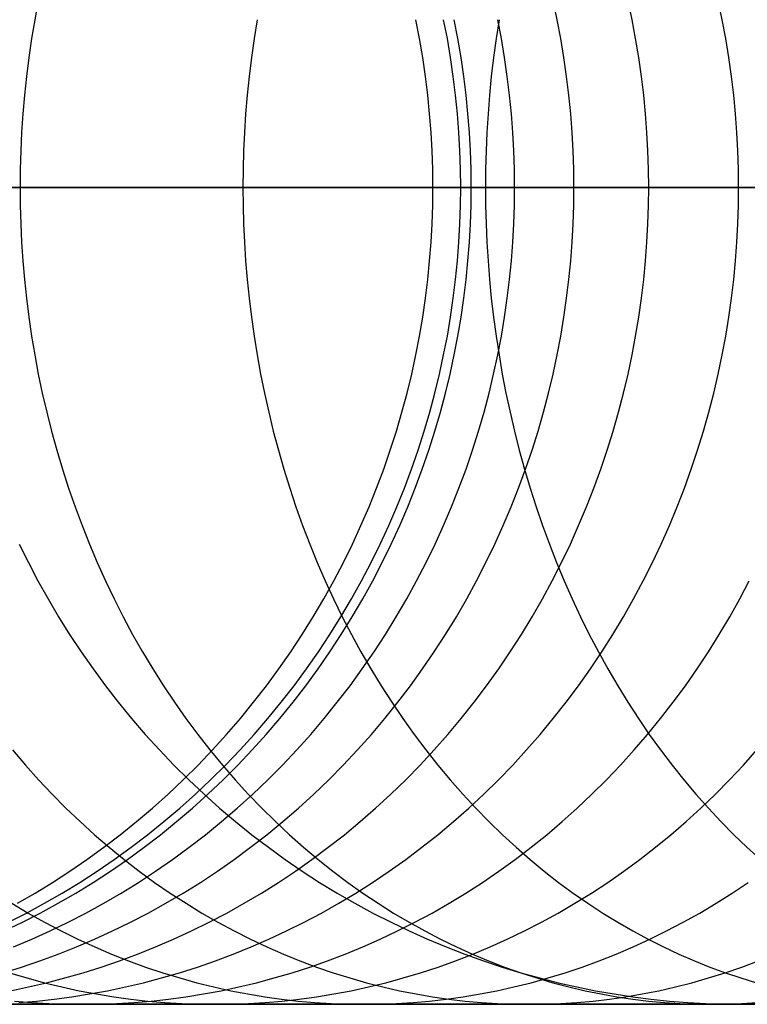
# Model space of a CAD drawing. Extents: x -10 to 451, y 0 to 260.
# Tile 14 of 61: x 32 to 46, y 147 to 165. Entities that reach past the tile are written whole.
import ezdxf

# ---------------------------------------------------------------- set-up
doc = ezdxf.new("R2010")
doc.units = 0
doc.layers.add('PREDEFINITO', color=7, linetype='CONTINUOUS')

msp = doc.modelspace()

# ---------------------------------------------------------------- linework, layer by layer
at = {"layer": 'PREDEFINITO'}
for p, q in [((32.538, 165.805, 993.02), (32.47, 165.441, 993.061)), ((42.445, 165.441, 923.743), (42.367, 165.805, 923.759)), ((43.875, 165.441, 932.623), (43.798, 165.805, 932.642)), ((45.595, 165.441, 941.103), (45.519, 165.805, 941.126)), ((32.47, 165.441, 993.061), (32.41, 165.079, 993.097)), ((36.715, 165.441, 1000.675), (36.657, 165.079, 1000.715)), ((39.817, 165.079, 884.31), (39.747, 165.441, 884.314)), ((40.348, 165.079, 862.345), (40.277, 165.441, 862.345)), ((40.55, 165.079, 904.789), (40.48, 165.441, 904.798)), ((41.334, 165.441, 1007.917), (41.278, 165.079, 1007.961)), ((41.38, 165.079, 914.454), (41.311, 165.441, 914.466)), ((42.514, 165.079, 923.729), (42.445, 165.441, 923.743)), ((43.943, 165.079, 932.606), (43.875, 165.441, 932.623)), ((45.663, 165.079, 941.083), (45.595, 165.441, 941.103)), ((32.41, 165.079, 993.097), (32.357, 164.717, 993.129)), ((36.657, 165.079, 1000.715), (36.606, 164.717, 1000.75)), ((39.878, 164.717, 884.306), (39.817, 165.079, 884.31)), ((40.409, 164.717, 862.345), (40.348, 165.079, 862.345)), ((40.611, 164.717, 904.781), (40.55, 165.079, 904.789)), ((41.278, 165.079, 1007.961), (41.229, 164.717, 1007.999)), ((41.441, 164.717, 914.445), (41.38, 165.079, 914.454)), ((42.574, 164.717, 923.717), (42.514, 165.079, 923.729)), ((44.003, 164.717, 932.592), (43.943, 165.079, 932.606)), ((45.722, 164.717, 941.066), (45.663, 165.079, 941.083)), ((32.357, 164.717, 993.129), (32.311, 164.357, 993.156)), ((36.606, 164.717, 1000.75), (36.563, 164.357, 1000.78)), ((39.931, 164.357, 884.303), (39.878, 164.717, 884.306)), ((40.462, 164.357, 862.345), (40.409, 164.717, 862.345)), ((40.663, 164.357, 904.775), (40.611, 164.717, 904.781)), ((41.229, 164.717, 1007.999), (41.187, 164.357, 1008.031)), ((41.493, 164.357, 914.436), (41.441, 164.717, 914.445)), ((42.625, 164.357, 923.706), (42.574, 164.717, 923.717)), ((44.054, 164.357, 932.579), (44.003, 164.717, 932.592)), ((45.773, 164.357, 941.051), (45.722, 164.717, 941.066)), ((32.311, 164.357, 993.156), (32.273, 163.998, 993.179)), ((36.563, 164.357, 1000.78), (36.526, 163.998, 1000.805)), ((39.975, 163.998, 884.3), (39.931, 164.357, 884.303)), ((40.506, 163.998, 862.345), (40.462, 164.357, 862.345)), ((40.707, 163.998, 904.769), (40.663, 164.357, 904.775)), ((41.187, 164.357, 1008.031), (41.152, 163.998, 1008.059)), ((41.536, 163.998, 914.429), (41.493, 164.357, 914.436)), ((42.669, 163.998, 923.697), (42.625, 164.357, 923.706)), ((44.097, 163.998, 932.568), (44.054, 164.357, 932.579)), ((45.815, 163.998, 941.039), (45.773, 164.357, 941.051)), ((32.273, 163.998, 993.179), (32.243, 163.642, 993.198)), ((36.526, 163.998, 1000.805), (36.496, 163.642, 1000.825)), ((40.01, 163.642, 884.298), (39.975, 163.998, 884.3)), ((40.542, 163.642, 862.345), (40.506, 163.998, 862.345)), ((40.742, 163.642, 904.765), (40.707, 163.998, 904.769)), ((41.152, 163.998, 1008.059), (41.124, 163.642, 1008.081)), ((41.572, 163.642, 914.423), (41.536, 163.998, 914.429)), ((42.704, 163.642, 923.69), (42.669, 163.998, 923.697)), ((44.132, 163.642, 932.56), (44.097, 163.998, 932.568)), ((45.849, 163.642, 941.029), (45.815, 163.998, 941.039)), ((32.243, 163.642, 993.198), (32.219, 163.287, 993.212)), ((36.496, 163.642, 1000.825), (36.474, 163.287, 1000.841)), ((40.038, 163.287, 884.297), (40.01, 163.642, 884.298)), ((40.569, 163.287, 862.345), (40.542, 163.642, 862.345)), ((40.769, 163.287, 904.761), (40.742, 163.642, 904.765)), ((41.124, 163.642, 1008.081), (41.102, 163.287, 1008.098)), ((41.599, 163.287, 914.419), (41.572, 163.642, 914.423)), ((42.731, 163.287, 923.685), (42.704, 163.642, 923.69)), ((44.159, 163.287, 932.553), (44.132, 163.642, 932.56)), ((45.876, 163.287, 941.021), (45.849, 163.642, 941.029)), ((32.219, 163.287, 993.212), (32.203, 162.935, 993.222)), ((36.474, 163.287, 1000.841), (36.458, 162.935, 1000.852)), ((40.057, 162.935, 884.295), (40.038, 163.287, 884.297)), ((40.588, 162.935, 862.345), (40.569, 163.287, 862.345)), ((40.789, 162.935, 904.759), (40.769, 163.287, 904.761)), ((41.102, 163.287, 1008.098), (41.087, 162.935, 1008.11)), ((41.618, 162.935, 914.416), (41.599, 163.287, 914.419)), ((42.75, 162.935, 923.681), (42.731, 163.287, 923.685)), ((44.177, 162.935, 932.549), (44.159, 163.287, 932.553)), ((45.894, 162.935, 941.015), (45.876, 163.287, 941.021)), ((32.203, 162.935, 993.222), (32.193, 162.586, 993.228)), ((36.458, 162.935, 1000.852), (36.448, 162.586, 1000.858)), ((40.069, 162.586, 884.295), (40.057, 162.935, 884.295)), ((40.6, 162.586, 862.345), (40.588, 162.935, 862.345)), ((40.8, 162.586, 904.757), (40.789, 162.935, 904.759)), ((41.087, 162.935, 1008.11), (41.078, 162.586, 1008.117)), ((41.629, 162.586, 914.414), (41.618, 162.935, 914.416)), ((42.761, 162.586, 923.679), (42.75, 162.935, 923.681)), ((44.189, 162.586, 932.546), (44.177, 162.935, 932.549)), ((45.905, 162.586, 941.012), (45.894, 162.935, 941.015)), ((32.193, 162.586, 993.228), (32.189, 162.24, 993.23)), ((36.448, 162.586, 1000.858), (36.445, 162.24, 1000.86)), ((40.072, 162.24, 884.294), (40.069, 162.586, 884.295)), ((40.604, 162.24, 862.345), (40.6, 162.586, 862.345)), ((40.804, 162.24, 904.757), (40.8, 162.586, 904.757)), ((41.078, 162.586, 1008.117), (41.075, 162.24, 1008.119)), ((41.633, 162.24, 914.413), (41.629, 162.586, 914.414)), ((42.765, 162.24, 923.678), (42.761, 162.586, 923.679)), ((44.192, 162.24, 932.545), (44.189, 162.586, 932.546)), ((45.909, 162.24, 941.011), (45.905, 162.586, 941.012)), ((50.336, 162.24, 20.779), (9.937, 162.24, 862.345)), ((30.193, 162.24, 989.259), (32.189, 162.24, 993.23)), ((32.189, 162.24, 993.23), (34.262, 162.24, 997.077)), ((32.189, 162.24, 993.23), (32.193, 161.894, 993.228)), ((34.262, 162.24, 997.077), (36.445, 162.24, 1000.86)), ((36.445, 162.24, 1000.86), (38.706, 162.24, 1004.525)), ((36.445, 162.24, 1000.86), (36.448, 161.894, 1000.858)), ((38.706, 162.24, 1004.525), (41.075, 162.24, 1008.119)), ((40.069, 161.894, 884.295), (40.072, 162.24, 884.294)), ((40.182, 162.24, 873.355), (40.072, 162.24, 884.294)), ((40.072, 162.24, 884.294), (40.277, 162.24, 894.577)), ((40.604, 162.24, 862.345), (40.182, 162.24, 873.355)), ((40.277, 162.24, 894.577), (40.804, 162.24, 904.757)), ((40.6, 161.894, 862.345), (40.604, 162.24, 862.345)), ((81.002, 162.24, 20.779), (40.604, 162.24, 862.345)), ((40.8, 161.894, 904.757), (40.804, 162.24, 904.757)), ((40.804, 162.24, 904.757), (41.633, 162.24, 914.413)), ((41.075, 162.24, 1008.119), (43.525, 162.24, 1011.6)), ((41.075, 162.24, 1008.119), (41.078, 161.894, 1008.117)), ((41.629, 161.894, 914.414), (41.633, 162.24, 914.413)), ((41.633, 162.24, 914.413), (42.158, 162.24, 919.064)), ((42.158, 162.24, 919.064), (42.765, 162.24, 923.678)), ((42.761, 161.894, 923.679), (42.765, 162.24, 923.678)), ((42.765, 162.24, 923.678), (43.437, 162.24, 928.132)), ((43.437, 162.24, 928.132), (44.192, 162.24, 932.545)), ((43.525, 162.24, 1011.6), (46.081, 162.24, 1015.002)), ((44.189, 161.894, 932.546), (44.192, 162.24, 932.545)), ((44.192, 162.24, 932.545), (45.009, 162.24, 936.801)), ((45.009, 162.24, 936.801), (45.909, 162.24, 941.011)), ((45.905, 161.894, 941.012), (45.909, 162.24, 941.011)), ((45.909, 162.24, 941.011), (46.867, 162.24, 945.068)), ((32.193, 161.894, 993.228), (32.203, 161.545, 993.222)), ((36.448, 161.894, 1000.858), (36.458, 161.545, 1000.852)), ((40.057, 161.545, 884.295), (40.069, 161.894, 884.295)), ((40.588, 161.545, 862.345), (40.6, 161.894, 862.345)), ((40.789, 161.545, 904.759), (40.8, 161.894, 904.757)), ((41.078, 161.894, 1008.117), (41.087, 161.545, 1008.11)), ((41.618, 161.545, 914.416), (41.629, 161.894, 914.414)), ((42.75, 161.545, 923.681), (42.761, 161.894, 923.679)), ((44.177, 161.545, 932.549), (44.189, 161.894, 932.546)), ((45.894, 161.545, 941.015), (45.905, 161.894, 941.012)), ((32.203, 161.545, 993.222), (32.219, 161.193, 993.212)), ((36.458, 161.545, 1000.852), (36.474, 161.193, 1000.841)), ((40.038, 161.193, 884.297), (40.057, 161.545, 884.295)), ((40.569, 161.193, 862.345), (40.588, 161.545, 862.345)), ((40.769, 161.193, 904.761), (40.789, 161.545, 904.759)), ((41.087, 161.545, 1008.11), (41.102, 161.193, 1008.098)), ((41.599, 161.193, 914.419), (41.618, 161.545, 914.416)), ((42.731, 161.193, 923.685), (42.75, 161.545, 923.681)), ((44.159, 161.193, 932.553), (44.177, 161.545, 932.549)), ((45.876, 161.193, 941.021), (45.894, 161.545, 941.015)), ((32.219, 161.193, 993.212), (32.243, 160.838, 993.198)), ((36.474, 161.193, 1000.841), (36.496, 160.838, 1000.825)), ((40.01, 160.838, 884.298), (40.038, 161.193, 884.297)), ((40.542, 160.838, 862.345), (40.569, 161.193, 862.345)), ((40.742, 160.838, 904.765), (40.769, 161.193, 904.761)), ((41.102, 161.193, 1008.098), (41.124, 160.838, 1008.081)), ((41.572, 160.838, 914.423), (41.599, 161.193, 914.419)), ((42.704, 160.838, 923.69), (42.731, 161.193, 923.685)), ((44.132, 160.838, 932.56), (44.159, 161.193, 932.553)), ((45.849, 160.838, 941.029), (45.876, 161.193, 941.021)), ((32.243, 160.838, 993.198), (32.273, 160.482, 993.179)), ((36.496, 160.838, 1000.825), (36.526, 160.482, 1000.805)), ((39.975, 160.482, 884.3), (40.01, 160.838, 884.298)), ((40.506, 160.482, 862.345), (40.542, 160.838, 862.345)), ((40.707, 160.482, 904.769), (40.742, 160.838, 904.765)), ((41.124, 160.838, 1008.081), (41.152, 160.482, 1008.059)), ((41.536, 160.482, 914.429), (41.572, 160.838, 914.423)), ((42.669, 160.482, 923.697), (42.704, 160.838, 923.69)), ((44.097, 160.482, 932.568), (44.132, 160.838, 932.56)), ((45.815, 160.482, 941.039), (45.849, 160.838, 941.029)), ((32.273, 160.482, 993.179), (32.311, 160.123, 993.156)), ((36.526, 160.482, 1000.805), (36.563, 160.123, 1000.78)), ((39.931, 160.123, 884.303), (39.975, 160.482, 884.3)), ((40.462, 160.123, 862.345), (40.506, 160.482, 862.345)), ((40.663, 160.123, 904.775), (40.707, 160.482, 904.769)), ((41.152, 160.482, 1008.059), (41.187, 160.123, 1008.031)), ((41.493, 160.123, 914.436), (41.536, 160.482, 914.429)), ((42.625, 160.123, 923.706), (42.669, 160.482, 923.697)), ((44.054, 160.123, 932.579), (44.097, 160.482, 932.568)), ((45.773, 160.123, 941.051), (45.815, 160.482, 941.039)), ((32.311, 160.123, 993.156), (32.357, 159.763, 993.129)), ((36.563, 160.123, 1000.78), (36.606, 159.763, 1000.75)), ((39.878, 159.763, 884.306), (39.931, 160.123, 884.303)), ((40.409, 159.763, 862.345), (40.462, 160.123, 862.345)), ((40.611, 159.763, 904.781), (40.663, 160.123, 904.775)), ((41.187, 160.123, 1008.031), (41.229, 159.763, 1007.999)), ((41.441, 159.763, 914.445), (41.493, 160.123, 914.436)), ((42.574, 159.763, 923.717), (42.625, 160.123, 923.706)), ((44.003, 159.763, 932.592), (44.054, 160.123, 932.579)), ((45.722, 159.763, 941.066), (45.773, 160.123, 941.051)), ((32.357, 159.763, 993.129), (32.41, 159.401, 993.097)), ((36.606, 159.763, 1000.75), (36.657, 159.401, 1000.715)), ((39.817, 159.401, 884.31), (39.878, 159.763, 884.306)), ((40.348, 159.401, 862.345), (40.409, 159.763, 862.345)), ((40.55, 159.401, 904.789), (40.611, 159.763, 904.781)), ((41.229, 159.763, 1007.999), (41.278, 159.401, 1007.961)), ((41.38, 159.401, 914.454), (41.441, 159.763, 914.445)), ((42.514, 159.401, 923.729), (42.574, 159.763, 923.717)), ((43.943, 159.401, 932.606), (44.003, 159.763, 932.592)), ((45.663, 159.401, 941.083), (45.722, 159.763, 941.066)), ((32.41, 159.401, 993.097), (32.47, 159.039, 993.061)), ((36.657, 159.401, 1000.715), (36.715, 159.039, 1000.675)), ((39.747, 159.039, 884.314), (39.817, 159.401, 884.31)), ((40.277, 159.039, 862.345), (40.348, 159.401, 862.345)), ((40.48, 159.039, 904.798), (40.55, 159.401, 904.789)), ((41.278, 159.401, 1007.961), (41.334, 159.039, 1007.917)), ((41.311, 159.039, 914.466), (41.38, 159.401, 914.454)), ((42.445, 159.039, 923.743), (42.514, 159.401, 923.729)), ((43.875, 159.039, 932.623), (43.943, 159.401, 932.606)), ((45.595, 159.039, 941.103), (45.663, 159.401, 941.083)), ((32.47, 159.039, 993.061), (32.538, 158.675, 993.02)), ((36.715, 159.039, 1000.675), (36.781, 158.675, 1000.63)), ((39.667, 158.675, 884.318), (39.747, 159.039, 884.314)), ((40.198, 158.675, 862.345), (40.277, 159.039, 862.345)), ((40.401, 158.675, 904.808), (40.48, 159.039, 904.798)), ((41.232, 158.675, 914.479), (41.311, 159.039, 914.466)), ((41.334, 159.039, 1007.917), (41.397, 158.675, 1007.868)), ((42.367, 158.675, 923.759), (42.445, 159.039, 923.743)), ((43.798, 158.675, 932.642), (43.875, 159.039, 932.623)), ((45.519, 158.675, 941.126), (45.595, 159.039, 941.103)), ((32.538, 158.675, 993.02), (32.614, 158.311, 992.974)), ((36.781, 158.675, 1000.63), (36.855, 158.311, 1000.579)), ((39.579, 158.311, 884.324), (39.667, 158.675, 884.318)), ((40.109, 158.311, 862.345), (40.198, 158.675, 862.345)), ((40.313, 158.311, 904.819), (40.401, 158.675, 904.808)), ((41.145, 158.311, 914.493), (41.232, 158.675, 914.479)), ((41.397, 158.675, 1007.868), (41.467, 158.311, 1007.813)), ((42.28, 158.311, 923.777), (42.367, 158.675, 923.759)), ((43.712, 158.311, 932.664), (43.798, 158.675, 932.642)), ((45.434, 158.311, 941.151), (45.519, 158.675, 941.126)), ((32.614, 158.311, 992.974), (32.698, 157.948, 992.923)), ((36.855, 158.311, 1000.579), (36.936, 157.948, 1000.524)), ((39.481, 157.948, 884.329), (39.579, 158.311, 884.324)), ((40.012, 157.948, 862.345), (40.109, 158.311, 862.345)), ((40.216, 157.948, 904.831), (40.313, 158.311, 904.819)), ((41.049, 157.948, 914.509), (41.145, 158.311, 914.493)), ((41.467, 158.311, 1007.813), (41.544, 157.948, 1007.753)), ((42.184, 157.948, 923.796), (42.28, 158.311, 923.777)), ((43.617, 157.948, 932.687), (43.712, 158.311, 932.664)), ((45.34, 157.948, 941.178), (45.434, 158.311, 941.151)), ((32.698, 157.948, 992.923), (32.791, 157.584, 992.867)), ((36.936, 157.948, 1000.524), (37.024, 157.584, 1000.463)), ((39.375, 157.584, 884.336), (39.481, 157.948, 884.329)), ((39.905, 157.584, 862.345), (40.012, 157.948, 862.345)), ((40.11, 157.584, 904.845), (40.216, 157.948, 904.831)), ((40.943, 157.584, 914.526), (41.049, 157.948, 914.509)), ((41.544, 157.948, 1007.753), (41.629, 157.584, 1007.687)), ((42.079, 157.584, 923.817), (42.184, 157.948, 923.796)), ((43.513, 157.584, 932.713), (43.617, 157.948, 932.687)), ((45.238, 157.584, 941.208), (45.34, 157.948, 941.178)), ((32.791, 157.584, 992.867), (32.891, 157.221, 992.807)), ((37.024, 157.584, 1000.463), (37.121, 157.221, 1000.397)), ((39.258, 157.221, 884.343), (39.375, 157.584, 884.336)), ((39.788, 157.221, 862.345), (39.905, 157.584, 862.345)), ((39.995, 157.221, 904.859), (40.11, 157.584, 904.845)), ((40.828, 157.221, 914.545), (40.943, 157.584, 914.526)), ((41.629, 157.584, 1007.687), (41.722, 157.221, 1007.615)), ((41.965, 157.221, 923.841), (42.079, 157.584, 923.817)), ((43.4, 157.221, 932.741), (43.513, 157.584, 932.713)), ((45.126, 157.221, 941.241), (45.238, 157.584, 941.208)), ((32.891, 157.221, 992.807), (32.999, 156.859, 992.742)), ((37.121, 157.221, 1000.397), (37.225, 156.859, 1000.325)), ((39.133, 156.859, 884.35), (39.258, 157.221, 884.343)), ((39.662, 156.859, 862.345), (39.788, 157.221, 862.345)), ((39.87, 156.859, 904.875), (39.995, 157.221, 904.859)), ((40.704, 156.859, 914.565), (40.828, 157.221, 914.545)), ((41.722, 157.221, 1007.615), (41.821, 156.859, 1007.537)), ((41.842, 156.859, 923.866), (41.965, 157.221, 923.841)), ((43.278, 156.859, 932.771), (43.4, 157.221, 932.741)), ((45.005, 156.859, 941.277), (45.126, 157.221, 941.241)), ((32.999, 156.859, 992.742), (33.115, 156.498, 992.672)), ((37.225, 156.859, 1000.325), (37.337, 156.498, 1000.248)), ((38.998, 156.498, 884.358), (39.133, 156.859, 884.35)), ((39.527, 156.498, 862.345), (39.662, 156.859, 862.345)), ((39.735, 156.498, 904.892), (39.87, 156.859, 904.875)), ((40.57, 156.498, 914.587), (40.704, 156.859, 914.565)), ((41.709, 156.498, 923.893), (41.842, 156.859, 923.866)), ((41.821, 156.859, 1007.537), (41.929, 156.498, 1007.453)), ((43.146, 156.498, 932.803), (43.278, 156.859, 932.771)), ((44.875, 156.498, 941.315), (45.005, 156.859, 941.277)), ((33.115, 156.498, 992.672), (33.24, 156.139, 992.596)), ((37.337, 156.498, 1000.248), (37.457, 156.139, 1000.166)), ((38.853, 156.139, 884.367), (38.998, 156.498, 884.358)), ((39.382, 156.139, 862.345), (39.527, 156.498, 862.345)), ((39.592, 156.139, 904.91), (39.735, 156.498, 904.892)), ((40.427, 156.139, 914.611), (40.57, 156.498, 914.587)), ((41.567, 156.139, 923.922), (41.709, 156.498, 923.893)), ((41.929, 156.498, 1007.453), (42.044, 156.139, 1007.363)), ((43.005, 156.139, 932.838), (43.146, 156.498, 932.803)), ((44.736, 156.139, 941.356), (44.875, 156.498, 941.315)), ((33.24, 156.139, 992.596), (33.373, 155.781, 992.516)), ((37.457, 156.139, 1000.166), (37.585, 155.781, 1000.078)), ((38.699, 155.781, 884.376), (38.853, 156.139, 884.367)), ((39.228, 155.781, 862.345), (39.382, 156.139, 862.345)), ((39.438, 155.781, 904.93), (39.592, 156.139, 904.91)), ((40.275, 155.781, 914.635), (40.427, 156.139, 914.611)), ((41.416, 155.781, 923.953), (41.567, 156.139, 923.922)), ((42.044, 156.139, 1007.363), (42.166, 155.781, 1007.268)), ((42.855, 155.781, 932.875), (43.005, 156.139, 932.838)), ((44.587, 155.781, 941.399), (44.736, 156.139, 941.356)), ((33.373, 155.781, 992.516), (33.514, 155.427, 992.431)), ((37.585, 155.781, 1000.078), (37.721, 155.427, 999.985)), ((38.535, 155.427, 884.385), (38.699, 155.781, 884.376)), ((39.064, 155.427, 862.345), (39.228, 155.781, 862.345)), ((39.276, 155.427, 904.95), (39.438, 155.781, 904.93)), ((40.113, 155.427, 914.662), (40.275, 155.781, 914.635)), ((41.255, 155.427, 923.985), (41.416, 155.781, 923.953)), ((42.166, 155.781, 1007.268), (42.296, 155.427, 1007.167)), ((42.696, 155.427, 932.914), (42.855, 155.781, 932.875)), ((44.43, 155.427, 941.446), (44.587, 155.781, 941.399)), ((32.175, 155.427, 431.173), (32.348, 155.075, 431.173)), ((33.514, 155.427, 992.431), (33.663, 155.075, 992.342)), ((37.721, 155.427, 999.985), (37.865, 155.075, 999.886)), ((38.362, 155.075, 884.396), (38.535, 155.427, 884.385)), ((38.891, 155.075, 862.345), (39.064, 155.427, 862.345)), ((39.104, 155.075, 904.972), (39.276, 155.427, 904.95)), ((39.942, 155.075, 914.69), (40.113, 155.427, 914.662)), ((41.085, 155.075, 924.02), (41.255, 155.427, 923.985)), ((42.296, 155.427, 1007.167), (42.434, 155.075, 1007.059)), ((42.528, 155.075, 932.956), (42.696, 155.427, 932.914)), ((44.263, 155.075, 941.495), (44.43, 155.427, 941.446)), ((32.348, 155.075, 431.173), (32.531, 154.726, 431.173)), ((33.663, 155.075, 992.342), (33.82, 154.726, 992.247)), ((37.865, 155.075, 999.886), (38.016, 154.726, 999.782)), ((38.18, 154.726, 884.407), (38.362, 155.075, 884.396)), ((38.708, 154.726, 862.345), (38.891, 155.075, 862.345)), ((38.922, 154.726, 904.995), (39.104, 155.075, 904.972)), ((39.761, 154.726, 914.719), (39.942, 155.075, 914.69)), ((40.906, 154.726, 924.057), (41.085, 155.075, 924.02)), ((42.35, 154.726, 933), (42.528, 155.075, 932.956)), ((42.434, 155.075, 1007.059), (42.579, 154.726, 1006.946)), ((44.088, 154.726, 941.546), (44.263, 155.075, 941.495)), ((32.531, 154.726, 431.173), (32.723, 154.381, 431.173)), ((33.82, 154.726, 992.247), (33.985, 154.381, 992.147)), ((37.988, 154.381, 884.418), (38.18, 154.726, 884.407)), ((38.016, 154.726, 999.782), (38.175, 154.381, 999.673)), ((38.516, 154.381, 862.345), (38.708, 154.726, 862.345)), ((38.732, 154.381, 905.019), (38.922, 154.726, 904.995)), ((39.572, 154.381, 914.751), (39.761, 154.726, 914.719)), ((40.718, 154.381, 924.095), (40.906, 154.726, 924.057)), ((42.164, 154.381, 933.046), (42.35, 154.726, 933)), ((42.579, 154.726, 1006.946), (42.731, 154.381, 1006.828)), ((43.903, 154.381, 941.6), (44.088, 154.726, 941.546)), ((45.93, 154.381, 949.756), (46.112, 154.726, 949.693)), ((32.723, 154.381, 431.173), (32.924, 154.04, 431.173)), ((33.985, 154.381, 992.147), (34.158, 154.04, 992.043)), ((37.787, 154.04, 884.43), (37.988, 154.381, 884.418)), ((38.175, 154.381, 999.673), (38.342, 154.04, 999.559)), ((38.315, 154.04, 862.345), (38.516, 154.381, 862.345)), ((38.532, 154.04, 905.044), (38.732, 154.381, 905.019)), ((39.373, 154.04, 914.783), (39.572, 154.381, 914.751)), ((40.52, 154.04, 924.135), (40.718, 154.381, 924.095)), ((41.968, 154.04, 933.094), (42.164, 154.381, 933.046)), ((42.731, 154.381, 1006.828), (42.891, 154.04, 1006.703)), ((43.71, 154.04, 941.657), (43.903, 154.381, 941.6)), ((45.74, 154.04, 949.821), (45.93, 154.381, 949.756)), ((32.924, 154.04, 431.173), (33.135, 153.704, 431.173)), ((34.158, 154.04, 992.043), (34.339, 153.704, 991.934)), ((37.577, 153.704, 884.442), (37.787, 154.04, 884.43)), ((38.104, 153.704, 862.345), (38.315, 154.04, 862.345)), ((38.323, 153.704, 905.071), (38.532, 154.04, 905.044)), ((38.342, 154.04, 999.559), (38.516, 153.704, 999.439)), ((39.165, 153.704, 914.817), (39.373, 154.04, 914.783)), ((40.314, 153.704, 924.177), (40.52, 154.04, 924.135)), ((41.763, 153.704, 933.145), (41.968, 154.04, 933.094)), ((42.891, 154.04, 1006.703), (43.058, 153.704, 1006.573)), ((43.508, 153.704, 941.717), (43.71, 154.04, 941.657)), ((45.54, 153.704, 949.89), (45.74, 154.04, 949.821)), ((33.135, 153.704, 431.173), (33.354, 153.372, 431.173)), ((34.339, 153.704, 991.934), (34.528, 153.372, 991.82)), ((37.358, 153.372, 884.455), (37.577, 153.704, 884.442)), ((37.885, 153.372, 862.345), (38.104, 153.704, 862.345)), ((38.106, 153.372, 905.098), (38.323, 153.704, 905.071)), ((38.516, 153.704, 999.439), (38.698, 153.372, 999.314)), ((38.949, 153.372, 914.853), (39.165, 153.704, 914.817)), ((40.099, 153.372, 924.221), (40.314, 153.704, 924.177)), ((41.55, 153.372, 933.197), (41.763, 153.704, 933.145)), ((43.058, 153.704, 1006.573), (43.232, 153.372, 1006.437)), ((43.297, 153.372, 941.778), (43.508, 153.704, 941.717)), ((45.333, 153.372, 949.962), (45.54, 153.704, 949.89)), ((33.354, 153.372, 431.173), (33.582, 153.045, 431.173)), ((34.528, 153.372, 991.82), (34.724, 153.045, 991.702)), ((37.13, 153.045, 884.469), (37.358, 153.372, 884.455)), ((37.657, 153.045, 862.345), (37.885, 153.372, 862.345)), ((37.879, 153.045, 905.127), (38.106, 153.372, 905.098)), ((38.698, 153.372, 999.314), (38.887, 153.045, 999.184)), ((38.723, 153.045, 914.889), (38.949, 153.372, 914.853)), ((39.875, 153.045, 924.267), (40.099, 153.372, 924.221)), ((41.329, 153.045, 933.252), (41.55, 153.372, 933.197)), ((43.078, 153.045, 941.843), (43.297, 153.372, 941.778)), ((43.232, 153.372, 1006.437), (43.413, 153.045, 1006.296)), ((45.116, 153.045, 950.036), (45.333, 153.372, 949.962)), ((33.582, 153.045, 431.173), (33.819, 152.723, 431.173)), ((34.724, 153.045, 991.702), (34.928, 152.723, 991.579)), ((36.894, 152.723, 884.483), (37.13, 153.045, 884.469)), ((37.42, 152.723, 862.345), (37.657, 153.045, 862.345)), ((37.644, 152.723, 905.156), (37.879, 153.045, 905.127)), ((38.49, 152.723, 914.928), (38.723, 153.045, 914.889)), ((38.887, 153.045, 999.184), (39.084, 152.723, 999.05)), ((39.643, 152.723, 924.314), (39.875, 153.045, 924.267)), ((41.098, 152.723, 933.309), (41.329, 153.045, 933.252)), ((42.85, 152.723, 941.91), (43.078, 153.045, 941.843)), ((43.413, 153.045, 1006.296), (43.601, 152.723, 1006.149)), ((44.892, 152.723, 950.114), (45.116, 153.045, 950.036)), ((33.819, 152.723, 431.173), (34.064, 152.407, 431.173)), ((34.928, 152.723, 991.579), (35.139, 152.407, 991.451)), ((36.649, 152.407, 884.497), (36.894, 152.723, 884.483)), ((37.174, 152.407, 862.345), (37.42, 152.723, 862.345)), ((37.401, 152.407, 905.187), (37.644, 152.723, 905.156)), ((38.247, 152.407, 914.967), (38.49, 152.723, 914.928)), ((39.084, 152.723, 999.05), (39.287, 152.407, 998.91)), ((39.402, 152.407, 924.363), (39.643, 152.723, 924.314)), ((40.86, 152.407, 933.368), (41.098, 152.723, 933.309)), ((42.615, 152.407, 941.979), (42.85, 152.723, 941.91)), ((43.601, 152.723, 1006.149), (43.796, 152.407, 1005.998)), ((44.66, 152.407, 950.194), (44.892, 152.723, 950.114)), ((34.064, 152.407, 431.173), (34.318, 152.098, 431.173)), ((35.139, 152.407, 991.451), (35.357, 152.098, 991.32)), ((36.396, 152.098, 884.512), (36.649, 152.407, 884.497)), ((36.921, 152.098, 862.345), (37.174, 152.407, 862.345)), ((37.149, 152.098, 905.219), (37.401, 152.407, 905.187)), ((37.997, 152.098, 915.008), (38.247, 152.407, 914.967)), ((39.154, 152.098, 924.414), (39.402, 152.407, 924.363)), ((39.287, 152.407, 998.91), (39.497, 152.098, 998.766)), ((40.613, 152.098, 933.429), (40.86, 152.407, 933.368)), ((42.371, 152.098, 942.051), (42.615, 152.407, 941.979)), ((43.796, 152.407, 1005.998), (43.997, 152.098, 1005.841)), ((44.42, 152.098, 950.276), (44.66, 152.407, 950.194)), ((34.318, 152.098, 431.173), (34.58, 151.795, 431.173)), ((35.357, 152.098, 991.32), (35.582, 151.795, 991.184)), ((36.134, 151.795, 884.528), (36.396, 152.098, 884.512)), ((36.659, 151.795, 862.345), (36.921, 152.098, 862.345)), ((36.889, 151.795, 905.252), (37.149, 152.098, 905.219)), ((37.739, 151.795, 915.051), (37.997, 152.098, 915.008)), ((38.897, 151.795, 924.466), (39.154, 152.098, 924.414)), ((39.497, 152.098, 998.766), (39.714, 151.795, 998.617)), ((40.359, 151.795, 933.492), (40.613, 152.098, 933.429)), ((42.12, 151.795, 942.124), (42.371, 152.098, 942.051)), ((43.997, 152.098, 1005.841), (44.204, 151.795, 1005.679)), ((44.172, 151.795, 950.362), (44.42, 152.098, 950.276)), ((34.58, 151.795, 431.173), (34.849, 151.498, 431.173)), ((35.582, 151.795, 991.184), (35.814, 151.498, 991.044)), ((35.865, 151.498, 884.544), (36.134, 151.795, 884.528)), ((36.39, 151.498, 862.345), (36.659, 151.795, 862.345)), ((36.622, 151.498, 905.286), (36.889, 151.795, 905.252)), ((37.473, 151.498, 915.094), (37.739, 151.795, 915.051)), ((38.633, 151.498, 924.52), (38.897, 151.795, 924.466)), ((39.714, 151.795, 998.617), (39.938, 151.498, 998.464)), ((40.097, 151.498, 933.556), (40.359, 151.795, 933.492)), ((41.861, 151.498, 942.201), (42.12, 151.795, 942.124)), ((43.917, 151.498, 950.45), (44.172, 151.795, 950.362)), ((44.204, 151.795, 1005.679), (44.418, 151.498, 1005.512)), ((32.045, 151.498, 983.257), (32.29, 151.209, 983.127)), ((34.849, 151.498, 431.173), (35.126, 151.209, 431.173)), ((35.589, 151.209, 884.56), (35.865, 151.498, 884.544)), ((35.814, 151.498, 991.044), (36.052, 151.209, 990.901)), ((36.113, 151.209, 862.345), (36.39, 151.498, 862.345)), ((36.347, 151.209, 905.32), (36.622, 151.498, 905.286)), ((37.199, 151.209, 915.139), (37.473, 151.498, 915.094)), ((38.361, 151.209, 924.575), (38.633, 151.498, 924.52)), ((39.828, 151.209, 933.623), (40.097, 151.498, 933.556)), ((39.938, 151.498, 998.464), (40.167, 151.209, 998.306)), ((41.595, 151.209, 942.279), (41.861, 151.498, 942.201)), ((43.654, 151.209, 950.54), (43.917, 151.498, 950.45)), ((44.418, 151.498, 1005.512), (44.638, 151.209, 1005.341)), ((46.001, 151.209, 958.406), (46.258, 151.498, 958.303)), ((32.29, 151.209, 983.127), (32.543, 150.927, 982.993)), ((35.126, 151.209, 431.173), (35.41, 150.927, 431.173)), ((35.305, 150.927, 884.577), (35.589, 151.209, 884.56)), ((35.828, 150.927, 862.345), (36.113, 151.209, 862.345)), ((36.052, 151.209, 990.901), (36.296, 150.927, 990.753)), ((36.065, 150.927, 905.356), (36.347, 151.209, 905.32)), ((36.918, 150.927, 915.185), (37.199, 151.209, 915.139)), ((38.082, 150.927, 924.632), (38.361, 151.209, 924.575)), ((39.552, 150.927, 933.691), (39.828, 151.209, 933.623)), ((40.167, 151.209, 998.306), (40.403, 150.927, 998.144)), ((41.322, 150.927, 942.359), (41.595, 151.209, 942.279)), ((43.385, 150.927, 950.633), (43.654, 151.209, 950.54)), ((44.638, 151.209, 1005.341), (44.864, 150.927, 1005.165)), ((45.736, 150.927, 958.512), (46.001, 151.209, 958.406)), ((32.543, 150.927, 982.993), (32.801, 150.653, 982.857)), ((35.014, 150.653, 884.594), (35.305, 150.927, 884.577)), ((35.41, 150.927, 431.173), (35.702, 150.653, 431.173)), ((35.537, 150.653, 862.345), (35.828, 150.927, 862.345)), ((35.776, 150.653, 905.393), (36.065, 150.927, 905.356)), ((36.296, 150.927, 990.753), (36.547, 150.653, 990.602)), ((36.631, 150.653, 915.232), (36.918, 150.927, 915.185)), ((37.797, 150.653, 924.69), (38.082, 150.927, 924.632)), ((39.269, 150.653, 933.761), (39.552, 150.927, 933.691)), ((40.403, 150.927, 998.144), (40.644, 150.653, 997.979)), ((41.042, 150.653, 942.441), (41.322, 150.927, 942.359)), ((43.109, 150.653, 950.728), (43.385, 150.927, 950.633)), ((44.864, 150.927, 1005.165), (45.095, 150.653, 1004.985)), ((45.465, 150.653, 958.62), (45.736, 150.927, 958.512)), ((32.801, 150.653, 982.857), (33.065, 150.387, 982.717)), ((34.717, 150.387, 884.612), (35.014, 150.653, 884.594)), ((35.239, 150.387, 862.345), (35.537, 150.653, 862.345)), ((35.48, 150.387, 905.43), (35.776, 150.653, 905.393)), ((35.702, 150.653, 431.173), (36, 150.387, 431.173)), ((36.337, 150.387, 915.28), (36.631, 150.653, 915.232)), ((36.547, 150.653, 990.602), (36.803, 150.387, 990.448)), ((37.505, 150.387, 924.75), (37.797, 150.653, 924.69)), ((38.979, 150.387, 933.833), (39.269, 150.653, 933.761)), ((40.644, 150.653, 997.979), (40.891, 150.387, 997.809)), ((40.756, 150.387, 942.525), (41.042, 150.653, 942.441)), ((42.827, 150.387, 950.825), (43.109, 150.653, 950.728)), ((45.095, 150.653, 1004.985), (45.331, 150.387, 1004.8)), ((45.188, 150.387, 958.731), (45.465, 150.653, 958.62)), ((33.065, 150.387, 982.717), (33.335, 150.129, 982.574)), ((34.413, 150.129, 884.629), (34.717, 150.387, 884.612)), ((34.935, 150.129, 862.345), (35.239, 150.387, 862.345)), ((35.178, 150.129, 905.468), (35.48, 150.387, 905.43)), ((36, 150.387, 431.173), (36.304, 150.129, 431.173)), ((36.036, 150.129, 915.329), (36.337, 150.387, 915.28)), ((36.803, 150.387, 990.448), (37.065, 150.129, 990.29)), ((37.206, 150.129, 924.81), (37.505, 150.387, 924.75)), ((38.684, 150.129, 933.906), (38.979, 150.387, 933.833)), ((40.463, 150.129, 942.611), (40.756, 150.387, 942.525)), ((40.891, 150.387, 997.809), (41.143, 150.129, 997.636)), ((42.539, 150.129, 950.925), (42.827, 150.387, 950.825)), ((44.905, 150.129, 958.845), (45.188, 150.387, 958.731)), ((45.331, 150.387, 1004.8), (45.572, 150.129, 1004.612)), ((33.335, 150.129, 982.574), (33.611, 149.879, 982.429)), ((34.103, 149.879, 884.648), (34.413, 150.129, 884.629)), ((34.625, 149.879, 862.345), (34.935, 150.129, 862.345)), ((34.87, 149.879, 905.507), (35.178, 150.129, 905.468)), ((35.73, 149.879, 915.379), (36.036, 150.129, 915.329)), ((36.304, 150.129, 431.173), (36.614, 149.879, 431.173)), ((36.902, 149.879, 924.872), (37.206, 150.129, 924.81)), ((37.065, 150.129, 990.29), (37.331, 149.879, 990.129)), ((38.382, 149.879, 933.98), (38.684, 150.129, 933.906)), ((40.165, 149.879, 942.699), (40.463, 150.129, 942.611)), ((41.143, 150.129, 997.636), (41.4, 149.879, 997.46)), ((42.245, 149.879, 951.026), (42.539, 150.129, 950.925)), ((44.616, 149.879, 958.96), (44.905, 150.129, 958.845)), ((45.572, 150.129, 1004.612), (45.819, 149.879, 1004.42)), ((33.611, 149.879, 982.429), (33.891, 149.638, 982.281)), ((33.788, 149.638, 884.666), (34.103, 149.879, 884.648)), ((34.309, 149.638, 862.345), (34.625, 149.879, 862.345)), ((34.557, 149.638, 905.547), (34.87, 149.879, 905.507)), ((35.418, 149.638, 915.431), (35.73, 149.879, 915.379)), ((36.592, 149.638, 924.936), (36.902, 149.879, 924.872)), ((36.614, 149.879, 431.173), (36.93, 149.638, 431.173)), ((37.331, 149.879, 990.129), (37.603, 149.638, 989.965)), ((38.075, 149.638, 934.056), (38.382, 149.879, 933.98)), ((39.862, 149.638, 942.788), (40.165, 149.879, 942.699)), ((41.4, 149.879, 997.46), (41.662, 149.638, 997.28)), ((41.946, 149.638, 951.129), (42.245, 149.879, 951.026)), ((44.322, 149.638, 959.078), (44.616, 149.879, 958.96)), ((45.819, 149.879, 1004.42), (46.069, 149.638, 1004.225)), ((33.467, 149.406, 884.685), (33.788, 149.638, 884.666)), ((33.891, 149.638, 982.281), (34.176, 149.406, 982.13)), ((33.987, 149.406, 862.345), (34.309, 149.638, 862.345)), ((34.238, 149.406, 905.587), (34.557, 149.638, 905.547)), ((35.101, 149.406, 915.483), (35.418, 149.638, 915.431)), ((36.277, 149.406, 925), (36.592, 149.638, 924.936)), ((36.93, 149.638, 431.173), (37.252, 149.406, 431.173)), ((37.603, 149.638, 989.965), (37.88, 149.406, 989.798)), ((37.763, 149.406, 934.133), (38.075, 149.638, 934.056)), ((39.553, 149.406, 942.879), (39.862, 149.638, 942.788)), ((41.642, 149.406, 951.234), (41.946, 149.638, 951.129)), ((41.662, 149.638, 997.28), (41.929, 149.406, 997.097)), ((44.023, 149.406, 959.198), (44.322, 149.638, 959.078)), ((46.069, 149.638, 1004.225), (46.324, 149.406, 1004.026)), ((33.141, 149.183, 884.705), (33.467, 149.406, 884.685)), ((33.661, 149.183, 862.345), (33.987, 149.406, 862.345)), ((33.914, 149.183, 905.628), (34.238, 149.406, 905.587)), ((34.176, 149.406, 982.13), (34.466, 149.183, 981.977)), ((34.778, 149.183, 915.535), (35.101, 149.406, 915.483)), ((35.957, 149.183, 925.065), (36.277, 149.406, 925)), ((37.252, 149.406, 431.173), (37.578, 149.183, 431.173)), ((37.446, 149.183, 934.211), (37.763, 149.406, 934.133)), ((37.88, 149.406, 989.798), (38.16, 149.183, 989.629)), ((39.239, 149.183, 942.971), (39.553, 149.406, 942.879)), ((41.332, 149.183, 951.341), (41.642, 149.406, 951.234)), ((41.929, 149.406, 997.097), (42.199, 149.183, 996.912)), ((43.72, 149.183, 959.319), (44.023, 149.406, 959.198)), ((32.811, 148.969, 884.724), (33.141, 149.183, 884.705)), ((33.33, 148.969, 862.345), (33.661, 149.183, 862.345)), ((33.586, 148.969, 905.67), (33.914, 149.183, 905.628)), ((34.452, 148.969, 915.589), (34.778, 149.183, 915.535)), ((34.466, 149.183, 981.977), (34.759, 148.969, 981.822)), ((35.633, 148.969, 925.131), (35.957, 149.183, 925.065)), ((37.124, 148.969, 934.291), (37.446, 149.183, 934.211)), ((37.578, 149.183, 431.173), (37.909, 148.969, 431.173)), ((38.16, 149.183, 989.629), (38.445, 148.969, 989.457)), ((38.921, 148.969, 943.064), (39.239, 149.183, 942.971)), ((41.019, 148.969, 951.449), (41.332, 149.183, 951.341)), ((42.199, 149.183, 996.912), (42.473, 148.969, 996.723)), ((43.412, 148.969, 959.443), (43.72, 149.183, 959.319)), ((32.476, 148.764, 884.744), (32.811, 148.969, 884.724)), ((32.995, 148.764, 862.345), (33.33, 148.969, 862.345)), ((33.253, 148.764, 905.712), (33.586, 148.969, 905.67)), ((34.121, 148.764, 915.643), (34.452, 148.969, 915.589)), ((34.759, 148.969, 981.822), (35.057, 148.764, 981.665)), ((35.304, 148.764, 925.198), (35.633, 148.969, 925.131)), ((36.798, 148.764, 934.371), (37.124, 148.969, 934.291)), ((37.909, 148.969, 431.173), (38.244, 148.764, 431.173)), ((38.445, 148.969, 989.457), (38.733, 148.764, 989.284)), ((38.599, 148.764, 943.159), (38.921, 148.969, 943.064)), ((40.702, 148.764, 951.558), (41.019, 148.969, 951.449)), ((42.473, 148.969, 996.723), (42.751, 148.764, 996.533)), ((43.1, 148.764, 959.567), (43.412, 148.969, 959.443)), ((45.788, 148.764, 967.187), (46.094, 148.969, 967.047)), ((32.138, 148.569, 884.764), (32.476, 148.764, 884.744)), ((32.655, 148.569, 862.345), (32.995, 148.764, 862.345)), ((32.916, 148.569, 905.754), (33.253, 148.764, 905.712)), ((33.786, 148.569, 915.698), (34.121, 148.764, 915.643)), ((34.971, 148.569, 925.266), (35.304, 148.764, 925.198)), ((35.057, 148.764, 981.665), (35.358, 148.569, 981.506)), ((36.469, 148.569, 934.453), (36.798, 148.764, 934.371)), ((38.244, 148.764, 431.173), (38.583, 148.569, 431.173)), ((38.273, 148.569, 943.255), (38.599, 148.764, 943.159)), ((38.733, 148.764, 989.284), (39.025, 148.569, 989.108)), ((40.38, 148.569, 951.669), (40.702, 148.764, 951.558)), ((42.751, 148.764, 996.533), (43.032, 148.569, 996.34)), ((42.784, 148.569, 959.694), (43.1, 148.764, 959.567)), ((45.48, 148.569, 967.33), (45.788, 148.764, 967.187)), ((32.03, 148.569, 973.534), (32.342, 148.383, 973.39)), ((32.313, 148.383, 862.345), (32.655, 148.569, 862.345)), ((32.576, 148.383, 905.797), (32.916, 148.569, 905.754)), ((33.448, 148.383, 915.753), (33.786, 148.569, 915.698)), ((34.636, 148.383, 925.334), (34.971, 148.569, 925.266)), ((35.358, 148.569, 981.506), (35.662, 148.383, 981.345)), ((36.136, 148.383, 934.535), (36.469, 148.569, 934.453)), ((37.944, 148.383, 943.351), (38.273, 148.569, 943.255)), ((38.583, 148.569, 431.173), (38.926, 148.383, 431.173)), ((39.025, 148.569, 989.108), (39.32, 148.383, 988.93)), ((40.056, 148.383, 951.781), (40.38, 148.569, 951.669)), ((42.465, 148.383, 959.821), (42.784, 148.569, 959.694)), ((43.032, 148.569, 996.34), (43.316, 148.383, 996.145)), ((45.168, 148.383, 967.474), (45.48, 148.569, 967.33)), ((31.967, 148.206, 862.345), (32.313, 148.383, 862.345)), ((32.233, 148.206, 905.841), (32.576, 148.383, 905.797)), ((32.342, 148.383, 973.39), (32.657, 148.206, 973.245)), ((33.106, 148.206, 915.809), (33.448, 148.383, 915.753)), ((34.296, 148.206, 925.403), (34.636, 148.383, 925.334)), ((35.662, 148.383, 981.345), (35.968, 148.206, 981.183)), ((35.8, 148.206, 934.618), (36.136, 148.383, 934.535)), ((37.612, 148.206, 943.449), (37.944, 148.383, 943.351)), ((38.926, 148.383, 431.173), (39.272, 148.206, 431.173)), ((39.32, 148.383, 988.93), (39.617, 148.206, 988.751)), ((39.728, 148.206, 951.894), (40.056, 148.383, 951.781)), ((42.144, 148.206, 959.95), (42.465, 148.383, 959.821)), ((43.316, 148.383, 996.145), (43.603, 148.206, 995.948)), ((44.853, 148.206, 967.619), (45.168, 148.383, 967.474)), ((31.887, 148.04, 905.884), (32.233, 148.206, 905.841)), ((32.657, 148.206, 973.245), (32.974, 148.04, 973.099)), ((32.762, 148.04, 915.865), (33.106, 148.206, 915.809)), ((33.955, 148.04, 925.473), (34.296, 148.206, 925.403)), ((35.461, 148.04, 934.702), (35.8, 148.206, 934.618)), ((35.968, 148.206, 981.183), (36.278, 148.04, 981.019)), ((37.277, 148.04, 943.547), (37.612, 148.206, 943.449)), ((39.272, 148.206, 431.173), (39.62, 148.04, 431.173)), ((39.398, 148.04, 952.008), (39.728, 148.206, 951.894)), ((39.617, 148.206, 988.751), (39.917, 148.04, 988.57)), ((41.819, 148.04, 960.08), (42.144, 148.206, 959.95)), ((43.603, 148.206, 995.948), (43.892, 148.04, 995.75)), ((44.535, 148.04, 967.766), (44.853, 148.206, 967.619)), ((32.416, 147.883, 915.922), (32.762, 148.04, 915.865)), ((32.974, 148.04, 973.099), (33.294, 147.883, 972.951)), ((33.611, 147.883, 925.543), (33.955, 148.04, 925.473)), ((35.12, 147.883, 934.786), (35.461, 148.04, 934.702)), ((36.278, 148.04, 981.019), (36.589, 147.883, 980.855)), ((36.94, 147.883, 943.646), (37.277, 148.04, 943.547)), ((39.066, 147.883, 952.122), (39.398, 148.04, 952.008)), ((39.62, 148.04, 431.173), (39.971, 147.883, 431.173)), ((39.917, 148.04, 988.57), (40.219, 147.883, 988.388)), ((41.493, 147.883, 960.211), (41.819, 148.04, 960.08)), ((43.892, 148.04, 995.75), (44.183, 147.883, 995.55)), ((44.216, 147.883, 967.913), (44.535, 148.04, 967.766)), ((32.067, 147.735, 915.979), (32.416, 147.883, 915.922)), ((33.264, 147.735, 925.614), (33.611, 147.883, 925.543)), ((33.294, 147.883, 972.951), (33.615, 147.735, 972.803)), ((34.777, 147.735, 934.871), (35.12, 147.883, 934.786)), ((36.589, 147.883, 980.855), (36.902, 147.735, 980.689)), ((36.601, 147.735, 943.746), (36.94, 147.883, 943.646)), ((38.732, 147.735, 952.237), (39.066, 147.883, 952.122)), ((39.971, 147.883, 431.173), (40.324, 147.735, 431.173)), ((40.219, 147.883, 988.388), (40.522, 147.735, 988.205)), ((41.164, 147.735, 960.342), (41.493, 147.883, 960.211)), ((43.894, 147.735, 968.061), (44.216, 147.883, 967.913)), ((44.183, 147.883, 995.55), (44.475, 147.735, 995.35)), ((32.568, 147.47, 925.756), (32.917, 147.598, 925.685)), ((32.917, 147.598, 925.685), (33.264, 147.735, 925.614)), ((33.615, 147.735, 972.803), (33.938, 147.598, 972.654)), ((33.938, 147.598, 972.654), (34.262, 147.47, 972.504)), ((34.086, 147.47, 935.041), (34.432, 147.598, 934.956)), ((34.432, 147.598, 934.956), (34.777, 147.735, 934.871)), ((35.918, 147.47, 943.947), (36.26, 147.598, 943.846)), ((36.26, 147.598, 943.846), (36.601, 147.735, 943.746)), ((36.902, 147.735, 980.689), (37.217, 147.598, 980.523)), ((37.217, 147.598, 980.523), (37.533, 147.47, 980.356)), ((38.059, 147.47, 952.469), (38.396, 147.598, 952.353)), ((38.396, 147.598, 952.353), (38.732, 147.735, 952.237)), ((40.324, 147.735, 431.173), (40.679, 147.598, 431.173)), ((40.503, 147.47, 960.607), (40.834, 147.598, 960.474)), ((40.522, 147.735, 988.205), (40.827, 147.598, 988.021)), ((40.679, 147.598, 431.173), (41.035, 147.47, 431.173)), ((40.827, 147.598, 988.021), (41.133, 147.47, 987.836)), ((40.834, 147.598, 960.474), (41.164, 147.735, 960.342)), ((43.247, 147.47, 968.36), (43.571, 147.598, 968.21)), ((43.571, 147.598, 968.21), (43.894, 147.735, 968.061)), ((44.475, 147.735, 995.35), (44.769, 147.598, 995.148)), ((44.769, 147.598, 995.148), (45.064, 147.47, 994.945)), ((32.218, 147.351, 925.827), (32.568, 147.47, 925.756)), ((33.74, 147.351, 935.127), (34.086, 147.47, 935.041)), ((34.262, 147.47, 972.504), (34.587, 147.351, 972.355)), ((35.575, 147.351, 944.047), (35.918, 147.47, 943.947)), ((37.533, 147.47, 980.356), (37.849, 147.351, 980.189)), ((37.721, 147.351, 952.586), (38.059, 147.47, 952.469)), ((40.171, 147.351, 960.74), (40.503, 147.47, 960.607)), ((41.035, 147.47, 431.173), (41.392, 147.351, 431.173)), ((41.133, 147.47, 987.836), (41.44, 147.351, 987.651)), ((42.922, 147.351, 968.51), (43.247, 147.47, 968.36)), ((45.064, 147.47, 994.945), (45.36, 147.351, 994.742)), ((45.97, 147.351, 975.896), (46.287, 147.47, 975.729)), ((31.867, 147.242, 925.899), (32.218, 147.351, 925.827)), ((31.987, 147.242, 964.016), (32.32, 147.143, 963.883)), ((33.045, 147.143, 935.298), (33.392, 147.242, 935.213)), ((33.392, 147.242, 935.213), (33.74, 147.351, 935.127)), ((34.587, 147.351, 972.355), (34.913, 147.242, 972.204)), ((34.888, 147.143, 944.249), (35.232, 147.242, 944.148)), ((34.913, 147.242, 972.204), (35.239, 147.143, 972.054)), ((35.232, 147.242, 944.148), (35.575, 147.351, 944.047)), ((37.043, 147.143, 952.819), (37.382, 147.242, 952.703)), ((37.382, 147.242, 952.703), (37.721, 147.351, 952.586)), ((37.849, 147.351, 980.189), (38.167, 147.242, 980.021)), ((38.167, 147.242, 980.021), (38.484, 147.143, 979.853)), ((39.505, 147.143, 961.006), (39.838, 147.242, 960.873)), ((39.838, 147.242, 960.873), (40.171, 147.351, 960.74)), ((41.392, 147.351, 431.173), (41.749, 147.242, 431.173)), ((41.44, 147.351, 987.651), (41.748, 147.242, 987.466)), ((41.748, 147.242, 987.466), (42.055, 147.143, 987.28)), ((41.749, 147.242, 431.173), (42.107, 147.143, 431.173)), ((42.271, 147.143, 968.81), (42.597, 147.242, 968.66)), ((42.597, 147.242, 968.66), (42.922, 147.351, 968.51)), ((45.336, 147.143, 976.232), (45.653, 147.242, 976.064)), ((45.36, 147.351, 994.742), (45.656, 147.242, 994.539)), ((45.653, 147.242, 976.064), (45.97, 147.351, 975.896)), ((45.656, 147.242, 994.539), (45.953, 147.143, 994.336)), ((32.32, 147.143, 963.883), (32.653, 147.053, 963.75)), ((32.35, 146.972, 935.47), (32.697, 147.053, 935.384)), ((32.653, 147.053, 963.75), (32.985, 146.972, 963.617)), ((32.697, 147.053, 935.384), (33.045, 147.143, 935.298)), ((34.202, 146.972, 944.451), (34.545, 147.053, 944.35)), ((34.545, 147.053, 944.35), (34.888, 147.143, 944.249)), ((35.239, 147.143, 972.054), (35.564, 147.053, 971.904)), ((35.564, 147.053, 971.904), (35.889, 146.972, 971.754)), ((36.366, 146.972, 953.053), (36.705, 147.053, 952.936)), ((36.705, 147.053, 952.936), (37.043, 147.143, 952.819)), ((38.484, 147.143, 979.853), (38.801, 147.053, 979.685)), ((38.801, 147.053, 979.685), (39.118, 146.972, 979.518)), ((38.84, 146.972, 961.273), (39.173, 147.053, 961.14)), ((39.173, 147.053, 961.14), (39.505, 147.143, 961.006)), ((41.62, 146.972, 969.11), (41.945, 147.053, 968.96)), ((41.945, 147.053, 968.96), (42.271, 147.143, 968.81)), ((42.055, 147.143, 987.28), (42.363, 147.053, 987.095)), ((42.107, 147.143, 431.173), (42.465, 147.053, 431.173)), ((42.363, 147.053, 987.095), (42.67, 146.972, 986.909)), ((42.465, 147.053, 431.173), (42.822, 146.972, 431.173)), ((44.701, 146.972, 976.567), (45.018, 147.053, 976.399)), ((45.018, 147.053, 976.399), (45.336, 147.143, 976.232)), ((45.953, 147.143, 994.336), (46.249, 147.053, 994.132)), ((32.004, 146.9, 935.556), (32.35, 146.972, 935.47)), ((32.985, 146.972, 963.617), (33.317, 146.9, 963.484)), ((33.317, 146.9, 963.484), (33.647, 146.838, 963.351)), ((33.518, 146.838, 944.652), (33.859, 146.9, 944.552)), ((33.859, 146.9, 944.552), (34.202, 146.972, 944.451)), ((35.692, 146.838, 953.285), (36.029, 146.9, 953.169)), ((35.889, 146.972, 971.754), (36.214, 146.9, 971.604)), ((36.029, 146.9, 953.169), (36.366, 146.972, 953.053)), ((36.214, 146.9, 971.604), (36.538, 146.838, 971.455)), ((38.178, 146.838, 961.538), (38.509, 146.9, 961.405)), ((38.509, 146.9, 961.405), (38.84, 146.972, 961.273)), ((39.118, 146.972, 979.518), (39.434, 146.9, 979.351)), ((39.434, 146.9, 979.351), (39.75, 146.838, 979.184)), ((40.972, 146.838, 969.409), (41.295, 146.9, 969.26)), ((41.295, 146.9, 969.26), (41.62, 146.972, 969.11)), ((42.67, 146.972, 986.909), (42.977, 146.9, 986.724)), ((42.822, 146.972, 431.173), (43.178, 146.9, 431.173)), ((42.977, 146.9, 986.724), (43.282, 146.838, 986.54)), ((43.178, 146.9, 431.173), (43.534, 146.838, 431.173)), ((44.07, 146.838, 976.901), (44.385, 146.9, 976.734)), ((44.385, 146.9, 976.734), (44.701, 146.972, 976.567)), ((32.082, 146.703, 954.53), (32.412, 146.675, 954.416)), ((32.168, 146.675, 945.049), (32.502, 146.703, 944.95)), ((32.412, 146.675, 954.416), (32.739, 146.656, 954.303)), ((32.502, 146.703, 944.95), (32.839, 146.739, 944.851)), ((32.739, 146.656, 954.303), (33.064, 146.644, 954.191)), ((32.839, 146.739, 944.851), (33.178, 146.784, 944.752)), ((33.178, 146.784, 944.752), (33.518, 146.838, 944.652)), ((33.647, 146.838, 963.351), (33.977, 146.784, 963.22)), ((33.709, 146.644, 953.969), (34.034, 146.656, 953.857)), ((33.977, 146.784, 963.22), (34.305, 146.739, 963.088)), ((34.034, 146.656, 953.857), (34.361, 146.675, 953.744)), ((34.305, 146.739, 963.088), (34.631, 146.703, 962.958)), ((34.361, 146.675, 953.744), (34.691, 146.703, 953.63)), ((34.631, 146.703, 962.958), (34.955, 146.675, 962.828)), ((34.691, 146.703, 953.63), (35.023, 146.739, 953.516)), ((34.955, 146.675, 962.828), (35.277, 146.656, 962.699)), ((35.023, 146.739, 953.516), (35.357, 146.784, 953.401)), ((35.277, 146.656, 962.699), (35.596, 146.644, 962.571)), ((35.357, 146.784, 953.401), (35.692, 146.838, 953.285)), ((36.229, 146.644, 962.318), (36.549, 146.656, 962.19)), ((36.538, 146.838, 971.455), (36.86, 146.784, 971.306)), ((36.549, 146.656, 962.19), (36.871, 146.675, 962.061)), ((36.86, 146.784, 971.306), (37.181, 146.739, 971.158)), ((36.871, 146.675, 962.061), (37.195, 146.703, 961.931)), ((37.181, 146.739, 971.158), (37.5, 146.703, 971.011)), ((37.195, 146.703, 961.931), (37.521, 146.739, 961.801)), ((37.5, 146.703, 971.011), (37.817, 146.675, 970.865)), ((37.521, 146.739, 961.801), (37.849, 146.784, 961.67)), ((37.817, 146.675, 970.865), (38.132, 146.656, 970.719)), ((37.849, 146.784, 961.67), (38.178, 146.838, 961.538)), ((38.132, 146.656, 970.719), (38.445, 146.644, 970.575)), ((39.065, 146.644, 970.289), (39.377, 146.656, 970.145)), ((39.377, 146.656, 970.145), (39.692, 146.675, 970)), ((39.692, 146.675, 970), (40.009, 146.703, 969.853)), ((39.75, 146.838, 979.184), (40.064, 146.784, 979.018)), ((40.009, 146.703, 969.853), (40.328, 146.739, 969.706)), ((40.064, 146.784, 979.018), (40.376, 146.739, 978.853)), ((40.328, 146.739, 969.706), (40.649, 146.784, 969.558)), ((40.376, 146.739, 978.853), (40.687, 146.703, 978.689)), ((40.649, 146.784, 969.558), (40.972, 146.838, 969.409)), ((40.687, 146.703, 978.689), (40.996, 146.675, 978.525)), ((40.996, 146.675, 978.525), (41.303, 146.656, 978.363)), ((41.303, 146.656, 978.363), (41.608, 146.644, 978.202)), ((42.212, 146.644, 977.883), (42.516, 146.656, 977.722)), ((42.516, 146.656, 977.722), (42.823, 146.675, 977.56)), ((42.823, 146.675, 977.56), (43.132, 146.703, 977.396)), ((43.132, 146.703, 977.396), (43.443, 146.739, 977.232)), ((43.282, 146.838, 986.54), (43.587, 146.784, 986.356)), ((43.443, 146.739, 977.232), (43.756, 146.784, 977.067)), ((43.534, 146.838, 431.173), (43.888, 146.784, 431.173)), ((43.587, 146.784, 986.356), (43.89, 146.739, 986.174)), ((43.756, 146.784, 977.067), (44.07, 146.838, 976.901)), ((43.888, 146.784, 431.173), (44.24, 146.739, 431.173)), ((43.89, 146.739, 986.174), (44.191, 146.703, 985.992)), ((44.191, 146.703, 985.992), (44.491, 146.675, 985.811)), ((44.24, 146.739, 431.173), (44.591, 146.703, 431.173)), ((44.491, 146.675, 985.811), (44.788, 146.656, 985.632)), ((44.591, 146.703, 431.173), (44.939, 146.675, 431.173)), ((44.788, 146.656, 985.632), (45.083, 146.644, 985.454)), ((44.939, 146.675, 431.173), (45.285, 146.656, 431.173)), ((45.285, 146.656, 431.173), (45.628, 146.644, 431.173)), ((45.669, 146.644, 985.101), (45.964, 146.656, 984.923)), ((45.964, 146.656, 984.923), (46.261, 146.675, 984.743)), ((65.669, 146.64, 20.779), (25.27, 146.64, 862.345)), ((31.179, 146.64, 945.339), (32.236, 146.64, 949.729)), ((32.236, 146.64, 949.729), (33.387, 146.64, 954.08)), ((33.064, 146.644, 954.191), (33.387, 146.64, 954.08)), ((33.387, 146.64, 954.08), (33.709, 146.644, 953.969)), ((33.387, 146.64, 954.08), (34.603, 146.64, 958.285)), ((34.603, 146.64, 958.285), (35.913, 146.64, 962.445)), ((35.596, 146.644, 962.571), (35.913, 146.64, 962.445)), ((35.913, 146.64, 962.445), (36.229, 146.644, 962.318)), ((35.913, 146.64, 962.445), (37.287, 146.64, 966.463)), ((37.287, 146.64, 966.463), (38.755, 146.64, 970.432)), ((38.445, 146.644, 970.575), (38.755, 146.64, 970.432)), ((38.755, 146.64, 970.432), (39.065, 146.644, 970.289)), ((38.755, 146.64, 970.432), (40.285, 146.64, 974.265)), ((40.285, 146.64, 974.265), (41.91, 146.64, 978.042)), ((41.608, 146.644, 978.202), (41.91, 146.64, 978.042)), ((41.91, 146.64, 978.042), (42.212, 146.644, 977.883)), ((41.91, 146.64, 978.042), (43.596, 146.64, 981.69)), ((43.596, 146.64, 981.69), (45.376, 146.64, 985.277)), ((45.083, 146.644, 985.454), (45.376, 146.64, 985.277)), ((45.376, 146.64, 985.277), (45.669, 146.644, 985.101)), ((45.376, 146.64, 985.277), (47.219, 146.64, 988.742)), ((45.628, 146.644, 431.173), (45.968, 146.64, 431.173)), ((45.968, 146.64, 431.173), (46.309, 146.644, 431.173))]:
    msp.add_line(p, q, dxfattribs=at)

doc.saveas('drawing.dxf')
